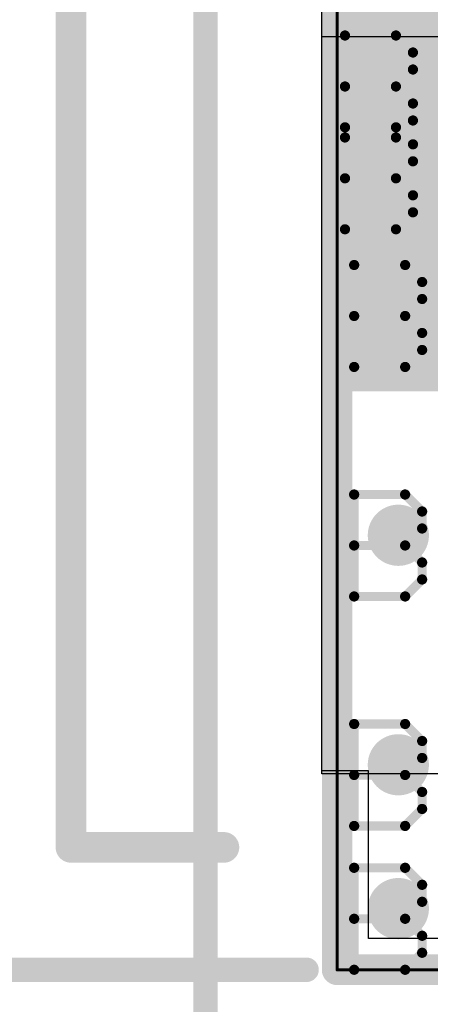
# Model space of a CAD drawing. Extents: x -1.6 to 9, y -2.8 to 5.2.
# Tile 19 of 197: x -0.061 to 0.073, y -0.011 to 0.31. Entities that reach past the tile are written whole.
import ezdxf

# ---------------------------------------------------------------- set-up
doc = ezdxf.new("R2010")
doc.units = 0
doc.layers.get('0').update_dxf_attribs({"linetype": 'CONTINUOUS'})
for name, color, linetype in [('dfn6-15-57-c_board_dimension', 6, 'CONTINUOUS'), ('dfn6-15-57-c_copper_signal_1', 1, 'CONTINUOUS'), ('dfn6-15-57-c_copper_signal_2', 1, 'CONTINUOUS'), ('dfn6-15-57-c_copper_signal_bot', 5, 'CONTINUOUS'), ('dfn6-15-57-c_copper_signal_top', 1, 'CONTINUOUS'), ('dfn6-15-57-c_document', 1, 'CONTINUOUS'), ('dfn6-15-57-c_drawing_1', 1, 'CONTINUOUS'), ('dfn6-15-57-c_drillmap_1', 1, 'CONTINUOUS'), ('dfn6-15-57-c_measures', 1, 'CONTINUOUS'), ('dfn6-15-57-c_profile', 1, 'CONTINUOUS'), ('dfn6-15-57-c_pth_drill', 1, 'CONTINUOUS'), ('dfn6-15-57-c_soldermask_bot', 1, 'CONTINUOUS'), ('dfn6-15-57-c_soldermask_top', 1, 'CONTINUOUS')]:
    doc.layers.add(name, color=color, linetype=linetype)

# ---------------------------------------------------------------- blocks, each defined once
blk = doc.blocks.new('D10')
at = {"const_width": 0.115}
blk.add_lwpolyline([(-0.025, 0), (0.025, 0)], dxfattribs=at)
blk = doc.blocks.new('D14')
at = {"const_width": 0.015}
blk.add_lwpolyline([(-0.01, 0), (0.01, 0)], dxfattribs=at)
blk = doc.blocks.new('D15')
at = {"const_width": 0.01}
blk.add_lwpolyline([(-0.005, 0, 1), (0.005, 0, 1)], format="xyb", close=True, dxfattribs=at)
blk = doc.blocks.new('D18')
at = {"const_width": 0.27}
blk.add_lwpolyline([(-0.025, 0), (0.025, 0)], dxfattribs=at)
blk = doc.blocks.new('D21')
at = {"const_width": 0.27}
blk.add_lwpolyline([(-0.025, 0), (0.025, 0)], dxfattribs=at)
blk = doc.blocks.new('D23')
at = {"const_width": 0.272}
blk.add_lwpolyline([(-0.026, 0), (0.026, 0)], dxfattribs=at)
blk = doc.blocks.new('D29')
at = {"const_width": 0.006}
blk.add_lwpolyline([(-0.003, 0, 1), (0.003, 0, 1)], format="xyb", close=True, dxfattribs=at)
blk = doc.blocks.new('D31')
at = {"const_width": 0.005}
blk.add_lwpolyline([(-0.0025, 0, 1), (0.0025, 0, 1)], format="xyb", close=True, dxfattribs=at)
blk = doc.blocks.new('D35')
at = {"const_width": 0.004}
blk.add_lwpolyline([(-0.002, 0, 1), (0.002, 0, 1)], format="xyb", close=True, dxfattribs=at)
blk = doc.blocks.new('D36')
at = {"const_width": 0.0005}
blk.add_lwpolyline([(-0.00025, 0, 1), (0.00025, 0, 1)], format="xyb", close=True, dxfattribs=at)
blk = doc.blocks.new('D38')
at = {"const_width": 0.005}
blk.add_lwpolyline([(-0.0025, 0, 1), (0.0025, 0, 1)], format="xyb", close=True, dxfattribs=at)
blk = doc.blocks.new('D42')
at = {"const_width": 0.001667}
blk.add_lwpolyline([(-0.000833, 0, 1), (0.000833, 0, 1)], format="xyb", close=True, dxfattribs=at)
blk = doc.blocks.new('D25')
at = {"const_width": 0.0025}
blk.add_lwpolyline([(-0.00125, 0, 1), (0.00125, 0, 1)], format="xyb", close=True, dxfattribs=at)

msp = doc.modelspace()

# ---------------------------------------------------------------- linework, layer by layer
at = {"layer": 'dfn6-15-57-c_board_dimension', "color": 6, "const_width": 0.01}
for points in [[(0.043, 0), (0.043, 0.675)], [(0.043, 0), (0.557, 0)]]:
    msp.add_lwpolyline(points, dxfattribs=at)
at = {"layer": 'dfn6-15-57-c_copper_signal_1', "color": 1}
msp.add_lwpolyline([(0.546805, 0.675), (0.546805, 0.585), (0.562, 0.585), (0.562, 0.065), (0.546805, 0.065), (0.546805, 0.010195), (0.053195, 0.010195), (0.053195, 0.065), (0.038, 0.065), (0.038, 0.585), (0.053195, 0.585), (0.053195, 0.675)], dxfattribs=at)
at = {"layer": 'dfn6-15-57-c_copper_signal_2', "color": 1}
msp.add_lwpolyline([(0.546805, 0.675), (0.546805, 0.585), (0.562, 0.585), (0.562, 0.065), (0.546805, 0.065), (0.546805, 0.010195), (0.053195, 0.010195), (0.053195, 0.065), (0.038, 0.065), (0.038, 0.585), (0.053195, 0.585), (0.053195, 0.675)], dxfattribs=at)
at = {"layer": 'dfn6-15-57-c_copper_signal_bot', "color": 5}
msp.add_lwpolyline([(0.546805, 0.675), (0.546805, 0.585), (0.562, 0.585), (0.562, 0.065), (0.546805, 0.065), (0.546805, 0.010195), (0.053195, 0.010195), (0.053195, 0.065), (0.038, 0.065), (0.038, 0.585), (0.053195, 0.585), (0.053195, 0.675)], dxfattribs=at)
at = {"layer": 'dfn6-15-57-c_copper_signal_top', "color": 1}
msp.add_lwpolyline([(0.562, 0.065), (0.546805, 0.065), (0.546805, 0.010195), (0.053195, 0.010195), (0.053195, 0.065), (0.038, 0.065), (0.038, 0.305), (0.108, 0.305), (0.108, 0.304999), (0.492, 0.304999), (0.492, 0.305), (0.562, 0.305), (0.562, 0.065)], dxfattribs=at)
at = {"layer": 'dfn6-15-57-c_document', "color": 1, "const_width": 0.01}
for points in [[(-0.044, 0.04), (-0.044, 0.575)], [(-0.044, 0.04), (0.006, 0.04)]]:
    msp.add_lwpolyline(points, dxfattribs=at)
at = {"layer": 'dfn6-15-57-c_drawing_1', "color": 1, "const_width": 0.003}
for points in [[(0.045559, 0.305328), (0.045559, 0.272006)], [(0.062221, 0.305328), (0.045559, 0.305328)], [(0.067774, 0.299774), (0.062221, 0.305328)], [(0.067774, 0.294221), (0.067774, 0.299774)], [(0.062221, 0.288667), (0.067774, 0.294221)], [(0.062221, 0.288667), (0.045559, 0.288667)], [(0.045559, 0.288667), (0.062221, 0.288667)], [(0.067774, 0.283113), (0.062221, 0.288667)], [(0.067774, 0.277559), (0.067774, 0.283113)], [(0.045559, 0.275328), (0.045559, 0.242006)], [(0.062221, 0.275328), (0.045559, 0.275328)], [(0.062221, 0.272006), (0.067774, 0.277559)], [(0.067774, 0.269774), (0.062221, 0.275328)], [(0.045559, 0.272006), (0.062221, 0.272006)], [(0.067774, 0.264221), (0.067774, 0.269774)], [(0.062221, 0.258667), (0.067774, 0.264221)], [(0.062221, 0.258667), (0.045559, 0.258667)], [(0.045559, 0.258667), (0.062221, 0.258667)], [(0.067774, 0.253113), (0.062221, 0.258667)], [(0.067774, 0.247559), (0.067774, 0.253113)], [(0.062221, 0.242006), (0.067774, 0.247559)], [(0.045559, 0.242006), (0.062221, 0.242006)], [(0.048559, 0.230328), (0.048559, 0.197006)], [(0.065221, 0.230328), (0.048559, 0.230328)], [(0.070774, 0.224774), (0.065221, 0.230328)], [(0.070774, 0.219221), (0.070774, 0.224774)], [(0.065221, 0.213667), (0.070774, 0.219221)], [(0.065221, 0.213667), (0.048559, 0.213667)], [(0.048559, 0.213667), (0.065221, 0.213667)], [(0.070774, 0.208113), (0.065221, 0.213667)], [(0.070774, 0.202559), (0.070774, 0.208113)], [(0.065221, 0.197006), (0.070774, 0.202559)], [(0.048559, 0.197006), (0.065221, 0.197006)], [(0.048559, 0.155328), (0.048559, 0.122006)], [(0.065221, 0.155328), (0.048559, 0.155328)], [(0.070774, 0.149774), (0.065221, 0.155328)], [(0.070774, 0.144221), (0.070774, 0.149774)], [(0.065221, 0.138667), (0.070774, 0.144221)], [(0.065221, 0.138667), (0.048559, 0.138667)], [(0.048559, 0.138667), (0.065221, 0.138667)], [(0.070774, 0.133113), (0.065221, 0.138667)], [(0.070774, 0.127559), (0.070774, 0.133113)], [(0.065221, 0.122006), (0.070774, 0.127559)], [(0.048559, 0.122006), (0.065221, 0.122006)], [(0.048559, 0.080328), (0.048559, 0.047006)], [(0.065221, 0.080328), (0.048559, 0.080328)], [(0.070774, 0.074774), (0.065221, 0.080328)], [(0.070774, 0.069221), (0.070774, 0.074774)], [(0.065221, 0.063667), (0.070774, 0.069221)], [(0.065221, 0.063667), (0.048559, 0.063667)], [(0.048559, 0.063667), (0.065221, 0.063667)], [(0.070774, 0.058113), (0.065221, 0.063667)], [(0.070774, 0.052559), (0.070774, 0.058113)], [(0.065221, 0.047006), (0.070774, 0.052559)], [(0.048559, 0.047006), (0.065221, 0.047006)], [(0.048559, 0.033328), (0.048559, 0.000006)], [(0.065221, 0.033328), (0.048559, 0.033328)], [(0.070774, 0.027774), (0.065221, 0.033328)], [(0.070774, 0.022221), (0.070774, 0.027774)], [(0.065221, 0.016667), (0.070774, 0.022221)], [(0.065221, 0.016667), (0.048559, 0.016667)], [(0.048559, 0.016667), (0.065221, 0.016667)], [(0.070774, 0.011113), (0.065221, 0.016667)], [(0.070774, 0.005559), (0.070774, 0.011113)], [(0.065221, 0.000006), (0.070774, 0.005559)], [(0.048559, 0.000006), (0.065221, 0.000006)]]:
    msp.add_lwpolyline(points, dxfattribs=at)
at = {"layer": 'dfn6-15-57-c_drillmap_1', "color": 1, "const_width": 0.005}
for points in [[(0.06, 0.287), (0.06, 0.297)], [(0.055, 0.292), (0.065, 0.292)], [(0.06, 0.257), (0.06, 0.267)], [(0.055, 0.262), (0.065, 0.262)], [(0.063, 0.212), (0.063, 0.222)], [(0.058, 0.217), (0.068, 0.217)], [(0.063, 0.137), (0.063, 0.147)], [(0.058, 0.142), (0.068, 0.142)], [(0.063, 0.062), (0.063, 0.072)], [(0.058, 0.067), (0.068, 0.067)], [(0.063, 0.015), (0.063, 0.025)], [(0.058, 0.02), (0.068, 0.02)]]:
    msp.add_lwpolyline(points, dxfattribs=at)
at = {"layer": 'dfn6-15-57-c_measures', "color": 1, "const_width": 0.008}
for points in [[(0, -0.28), (0, 0.665)], [(-0.365, 0), (0.033, 0)]]:
    msp.add_lwpolyline(points, dxfattribs=at)
at = {"layer": 'dfn6-15-57-c_profile', "color": 1, "const_width": 0.001}
for points in [[(0.043, 0), (0.043, 0.675)], [(0.557, 0), (0.043, 0)]]:
    msp.add_lwpolyline(points, dxfattribs=at)
at = {"layer": 'dfn6-15-57-c_soldermask_bot', "color": 1}
msp.add_lwpolyline([(0.557, 0.675), (0.557, 0.586), (0.562, 0.586), (0.562, 0.064), (0.557, 0.064), (0.557, 0), (0.043, 0), (0.043, 0.064), (0.038, 0.064), (0.038, 0.586), (0.043, 0.586), (0.043, 0.675)], dxfattribs=at)
at = {"layer": 'dfn6-15-57-c_soldermask_top', "color": 1}
msp.add_lwpolyline([(0.562, 0.064), (0.321, 0.064), (0.321, 0.211), (0.5175, 0.211), (0.5175, 0.286), (0.0825, 0.286), (0.0825, 0.211), (0.279, 0.211), (0.279, 0.064), (0.038, 0.064), (0.038, 0.586), (0.279, 0.586), (0.279, 0.439), (0.0825, 0.439), (0.0825, 0.364), (0.5175, 0.364), (0.5175, 0.439), (0.321, 0.439), (0.321, 0.586), (0.562, 0.586), (0.562, 0.064)], dxfattribs=at)

# ---------------------------------------------------------------- block references
at = {"layer": 'dfn6-15-57-c_board_dimension'}
msp.add_blockref('D31', (0.043, 0), dxfattribs=at)
msp.add_blockref('D31', (0.043, 0), dxfattribs=at)
at = {"layer": 'dfn6-15-57-c_copper_signal_1'}
for name, p in [('D18', (0.073, 0.325)), ('D15', (0.06, 0.292)), ('D15', (0.06, 0.262)), ('D15', (0.063, 0.217)), ('D15', (0.063, 0.142)), ('D15', (0.063, 0.067)), ('D15', (0.063, 0.02))]:
    msp.add_blockref(name, p, dxfattribs=at)
at = {"layer": 'dfn6-15-57-c_copper_signal_2'}
for name, p in [('D18', (0.073, 0.325)), ('D15', (0.06, 0.292)), ('D15', (0.06, 0.262)), ('D15', (0.063, 0.217)), ('D15', (0.063, 0.142)), ('D15', (0.063, 0.067)), ('D15', (0.063, 0.02))]:
    msp.add_blockref(name, p, dxfattribs=at)
at = {"layer": 'dfn6-15-57-c_copper_signal_bot'}
for name, p in [('D21', (0.073, 0.325)), ('D15', (0.06, 0.292)), ('D15', (0.06, 0.262)), ('D15', (0.063, 0.217)), ('D15', (0.063, 0.142)), ('D15', (0.063, 0.067)), ('D15', (0.063, 0.02))]:
    msp.add_blockref(name, p, dxfattribs=at)
at = {"layer": 'dfn6-15-57-c_copper_signal_top'}
for name, p in [('D10', (0.073, 0.2475)), ('D14', (0.048, 0.2975)), ('D15', (0.06, 0.292)), ('D15', (0.06, 0.262)), ('D15', (0.063, 0.217)), ('D15', (0.063, 0.142)), ('D15', (0.063, 0.067)), ('D15', (0.063, 0.02))]:
    msp.add_blockref(name, p, dxfattribs=at)
at = {"layer": 'dfn6-15-57-c_document'}
for p in [(-0.044, 0.04), (-0.044, 0.04), (0.006, 0.04)]:
    msp.add_blockref('D31', p, dxfattribs=at)
at = {"layer": 'dfn6-15-57-c_drawing_1'}
for p in [(0.045559, 0.305328), (0.045559, 0.305328), (0.062221, 0.305328), (0.067774, 0.299774), (0.067774, 0.294221), (0.045559, 0.288667), (0.062221, 0.288667), (0.062221, 0.288667), (0.067774, 0.283113), (0.045559, 0.275328), (0.045559, 0.275328), (0.062221, 0.275328), (0.067774, 0.277559), (0.045559, 0.272006), (0.062221, 0.272006), (0.067774, 0.269774), (0.067774, 0.264221), (0.045559, 0.258667), (0.062221, 0.258667), (0.062221, 0.258667), (0.067774, 0.253113), (0.067774, 0.247559), (0.045559, 0.242006), (0.062221, 0.242006), (0.048559, 0.230328), (0.048559, 0.230328), (0.065221, 0.230328), (0.070774, 0.224774), (0.070774, 0.219221), (0.048559, 0.213667), (0.065221, 0.213667), (0.065221, 0.213667), (0.070774, 0.208113), (0.070774, 0.202559), (0.048559, 0.197006), (0.065221, 0.197006), (0.048559, 0.155328), (0.048559, 0.155328), (0.065221, 0.155328), (0.070774, 0.149774), (0.070774, 0.144221), (0.048559, 0.138667), (0.065221, 0.138667), (0.065221, 0.138667), (0.070774, 0.133113), (0.070774, 0.127559), (0.048559, 0.122006), (0.065221, 0.122006), (0.048559, 0.080328), (0.048559, 0.080328), (0.065221, 0.080328), (0.070774, 0.074774), (0.070774, 0.069221), (0.048559, 0.063667), (0.065221, 0.063667), (0.065221, 0.063667), (0.070774, 0.058113), (0.070774, 0.052559), (0.048559, 0.047006), (0.065221, 0.047006), (0.048559, 0.033328), (0.048559, 0.033328), (0.065221, 0.033328), (0.070774, 0.027774), (0.070774, 0.022221), (0.048559, 0.016667), (0.065221, 0.016667), (0.065221, 0.016667), (0.070774, 0.011113), (0.070774, 0.005559), (0.048559, 0.000006), (0.065221, 0.000006)]:
    msp.add_blockref('D42', p, dxfattribs=at)
at = {"layer": 'dfn6-15-57-c_drillmap_1'}
for p in [(0.06, 0.297), (0.055, 0.292), (0.065, 0.292), (0.06, 0.287), (0.06, 0.267), (0.055, 0.262), (0.065, 0.262), (0.06, 0.257), (0.063, 0.222), (0.058, 0.217), (0.068, 0.217), (0.063, 0.212), (0.063, 0.147), (0.058, 0.142), (0.068, 0.142), (0.063, 0.137), (0.063, 0.072), (0.058, 0.067), (0.068, 0.067), (0.063, 0.062), (0.063, 0.025), (0.058, 0.02), (0.068, 0.02), (0.063, 0.015)]:
    msp.add_blockref('D25', p, dxfattribs=at)
at = {"layer": 'dfn6-15-57-c_measures'}
msp.add_blockref('D35', (0.033, 0), dxfattribs=at)
at = {"layer": 'dfn6-15-57-c_profile'}
msp.add_blockref('D36', (0.043, 0), dxfattribs=at)
at = {"layer": 'dfn6-15-57-c_pth_drill'}
for p in [(0.06, 0.292), (0.06, 0.262), (0.063, 0.217), (0.063, 0.142), (0.063, 0.067), (0.063, 0.02)]:
    msp.add_blockref('D38', p, dxfattribs=at)
at = {"layer": 'dfn6-15-57-c_soldermask_bot'}
msp.add_blockref('D23', (0.073, 0.325), dxfattribs=at)
at = {"layer": 'dfn6-15-57-c_soldermask_top'}
msp.add_blockref('D29', (0.063, 0.067), dxfattribs=at)

doc.saveas('drawing.dxf')
